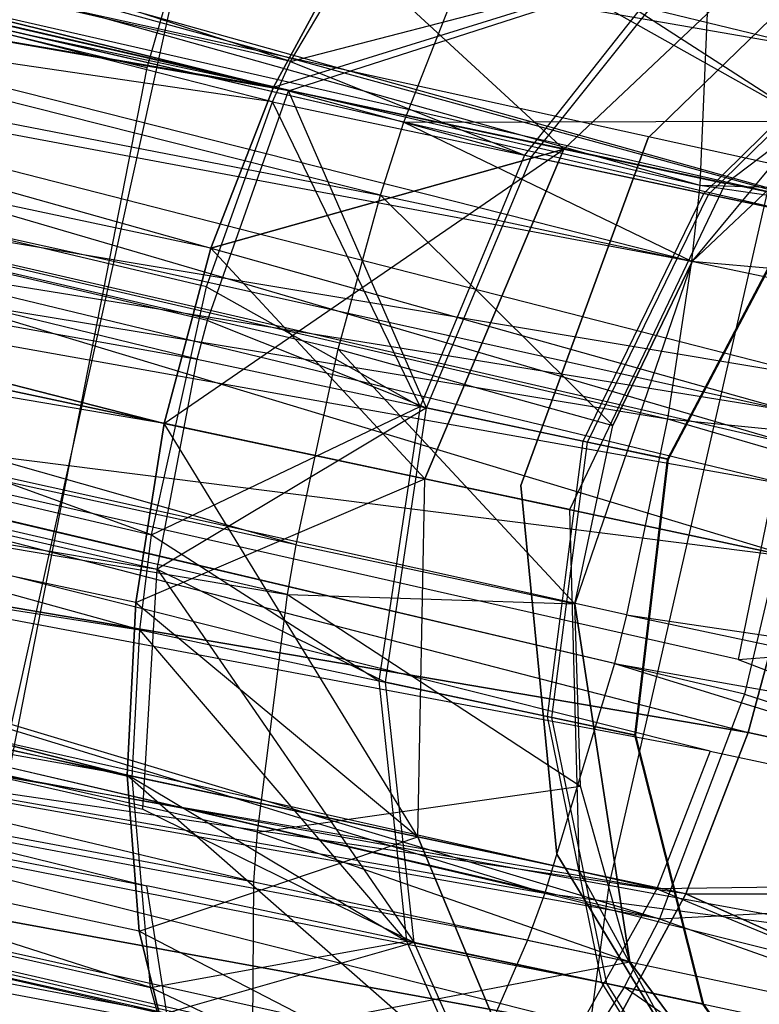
# Model space of a CAD drawing. Extents: x 0.3 to 7.1, y -3.38 to 3.38.
# Tile 194 of 256: x 2.06 to 2.15, y 0.27 to 0.4. Entities that reach past the tile are written whole.
import ezdxf

# ---------------------------------------------------------------- set-up
doc = ezdxf.new("R2010")
doc.units = 0
doc.header["$LTSCALE"] = 2.54
doc.layers.get('0').update_dxf_attribs({"linetype": 'CONTINUOUS'})

# ---------------------------------------------------------------- blocks, each defined once
blk = doc.blocks.new('SINGLES_AVVSTL_STL')
at = {"color": 0}
for p, q in [((2.11253, 0.52971, 61.96777), (2.07286, 0.3916, 61.96777)), ((2.11253, 0.52971, 61.96777), (2.07286, 0.3916, 61.96777)), ((2.08959, 0.38903, 20.24362), (1.53391, 0.52742, 19.87401)), ((2.08959, 0.38903, 20.24362), (1.53391, 0.52742, 19.87401)), ((1.53391, 0.52742, 20.81486), (2.08959, 0.38903, 20.44525)), ((1.53391, 0.52742, 20.81486), (2.08959, 0.38903, 20.44525)), ((2.16185, 0.39395, 20.09581), (1.61685, 0.52614, 19.77053)), ((2.16185, 0.39395, 20.09581), (1.61685, 0.52614, 19.77053)), ((2.16343, 0.37333, 20.60545), (1.61685, 0.52614, 20.91834)), ((2.16343, 0.37333, 20.60545), (1.61685, 0.52614, 20.91834)), ((2.16185, 0.39395, 20.59306), (1.61685, 0.52614, 20.91834)), ((2.16185, 0.39395, 20.59306), (1.61685, 0.52614, 20.91834)), ((2.16166, 0.37368, 54.45911), (1.64127, 0.51663, 54.16001)), ((2.16166, 0.37368, 54.45911), (1.64127, 0.51663, 54.16001)), ((2.0916, 0.38857, 54.62116), (1.54985, 0.51342, 54.27516)), ((2.0916, 0.38857, 54.62116), (1.54985, 0.51342, 54.27516)), ((1.65815, 0.51304, 61.05786), (2.14596, 0.3761, 61.3357)), ((1.65815, 0.51304, 61.05786), (2.14596, 0.3761, 61.3357)), ((2.10375, 0.37478, 61.51822), (1.56758, 0.50965, 61.17368)), ((2.10375, 0.37478, 61.51822), (1.56758, 0.50965, 61.17368)), ((2.10682, 0.38441, 61.51375), (1.56758, 0.50965, 61.17368)), ((2.10682, 0.38441, 61.51375), (1.56758, 0.50965, 61.17368)), ((2.15965, 0.37219, 54.99293), (1.62722, 0.49537, 55.32462)), ((1.62722, 0.49537, 55.32462), (2.15774, 0.34627, 55.00088)), ((1.62722, 0.49537, 55.32462), (2.15774, 0.34627, 55.00088)), ((1.62722, 0.49537, 55.32462), (2.15962, 0.37801, 54.99012)), ((1.62722, 0.49537, 55.32462), (2.15962, 0.37801, 54.99012)), ((2.15965, 0.37219, 54.99293), (1.62722, 0.49537, 55.32462)), ((2.16166, 0.37368, 54.45911), (1.64914, 0.49071, 54.14302)), ((2.16166, 0.37368, 54.45911), (1.64914, 0.49071, 54.14302)), ((2.15917, 0.34156, 54.44963), (1.64914, 0.49071, 54.14302)), ((2.15917, 0.34156, 54.44963), (1.64914, 0.49071, 54.14302)), ((2.07515, 0.34459, 20.25398), (1.51165, 0.48883, 19.89149)), ((2.08133, 0.36774, 20.25135), (1.51165, 0.48883, 19.89149)), ((2.07515, 0.34459, 20.25398), (1.51165, 0.48883, 19.89149)), ((2.08133, 0.36774, 20.25135), (1.51165, 0.48883, 19.89149)), ((2.08959, 0.38903, 20.24362), (1.51165, 0.48883, 19.89149)), ((2.08959, 0.38903, 20.24362), (1.51165, 0.48883, 19.89149)), ((1.51165, 0.48883, 20.79738), (2.07515, 0.34459, 20.43489)), ((2.08959, 0.38903, 20.44525), (1.51165, 0.48883, 20.79738)), ((2.08959, 0.38903, 20.44525), (1.51165, 0.48883, 20.79738)), ((2.08133, 0.36774, 20.43752), (1.51165, 0.48883, 20.79738)), ((2.08133, 0.36774, 20.43752), (1.51165, 0.48883, 20.79738)), ((1.51165, 0.48883, 20.79738), (2.07515, 0.34459, 20.43489)), ((2.16185, 0.39395, 20.09581), (1.6286, 0.48701, 19.74558)), ((2.16185, 0.39395, 20.09581), (1.6286, 0.48701, 19.74558)), ((2.16343, 0.37333, 20.08342), (1.6286, 0.48701, 19.74558)), ((2.16343, 0.37333, 20.08342), (1.6286, 0.48701, 19.74558)), ((2.16231, 0.35053, 20.07569), (1.6286, 0.48701, 19.74558)), ((2.16231, 0.35053, 20.07569), (1.6286, 0.48701, 19.74558)), ((2.16231, 0.35053, 20.61318), (1.6286, 0.48701, 20.94329)), ((1.6286, 0.48701, 20.94329), (2.15855, 0.32686, 20.61581)), ((2.16231, 0.35053, 20.61318), (1.6286, 0.48701, 20.94329)), ((2.16343, 0.37333, 20.60545), (1.6286, 0.48701, 20.94329)), ((2.16343, 0.37333, 20.60545), (1.6286, 0.48701, 20.94329)), ((1.6286, 0.48701, 20.94329), (2.15855, 0.32686, 20.61581)), ((1.6659, 0.48715, 61.04077), (2.14487, 0.36604, 61.33123)), ((1.6659, 0.48715, 61.04077), (2.14487, 0.36604, 61.33123)), ((1.6659, 0.48715, 61.04077), (2.14596, 0.3761, 61.3357)), ((1.6659, 0.48715, 61.04077), (2.14596, 0.3761, 61.3357)), ((2.07952, 0.35309, 54.63124), (1.53528, 0.48539, 54.2861)), ((2.08087, 0.3582, 54.63066), (1.53528, 0.48539, 54.2861)), ((2.07952, 0.35309, 54.63124), (1.53528, 0.48539, 54.2861)), ((2.08087, 0.3582, 54.63066), (1.53528, 0.48539, 54.2861)), ((2.0916, 0.38857, 54.62116), (1.53528, 0.48539, 54.2861)), ((2.0916, 0.38857, 54.62116), (1.53528, 0.48539, 54.2861)), ((1.55309, 0.4816, 61.18467), (2.10375, 0.37478, 61.51822)), ((2.09261, 0.32855, 61.52399), (1.55309, 0.4816, 61.18467)), ((2.09261, 0.32855, 61.52399), (1.55309, 0.4816, 61.18467)), ((2.09817, 0.35439, 61.52368), (1.55309, 0.4816, 61.18467)), ((2.09817, 0.35439, 61.52368), (1.55309, 0.4816, 61.18467)), ((1.55309, 0.4816, 61.18467), (2.10375, 0.37478, 61.51822)), ((2.09186, 0.39241, 54.83162), (1.82477, 0.47959, 55.01257)), ((2.09186, 0.39241, 54.83162), (1.82477, 0.47959, 55.01257)), ((1.62882, 0.46333, 55.33508), (2.15774, 0.34627, 55.00088)), ((1.62882, 0.46333, 55.33508), (2.15774, 0.34627, 55.00088)), ((2.15917, 0.34156, 54.44963), (1.65064, 0.45869, 54.13249)), ((2.15917, 0.34156, 54.44963), (1.65064, 0.45869, 54.13249)), ((2.15832, 0.33634, 54.44905), (1.65064, 0.45869, 54.13249)), ((2.15832, 0.33634, 54.44905), (1.65064, 0.45869, 54.13249)), ((2.09186, 0.39241, 54.83162), (1.80805, 0.45854, 54.99305)), ((2.09186, 0.39241, 54.83162), (1.80805, 0.45854, 54.99305)), ((2.08948, 0.38711, 54.82881), (1.80805, 0.45854, 54.99305)), ((2.08948, 0.38711, 54.82881), (1.80805, 0.45854, 54.99305)), ((1.66732, 0.45515, 61.03018), (2.1417, 0.34518, 61.32577)), ((1.66732, 0.45515, 61.03018), (2.1417, 0.34518, 61.32577)), ((1.66732, 0.45515, 61.03018), (2.14487, 0.36604, 61.33123)), ((1.66732, 0.45515, 61.03018), (2.14487, 0.36604, 61.33123)), ((1.52632, 0.45166, 54.28836), (2.07952, 0.35309, 54.63124)), ((1.52632, 0.45166, 54.28836), (2.07952, 0.35309, 54.63124)), ((1.52632, 0.45166, 54.28836), (2.0742, 0.32531, 54.62996)), ((1.52632, 0.45166, 54.28836), (2.0742, 0.32531, 54.62996)), ((2.09145, 0.32199, 61.52296), (1.54416, 0.44786, 61.18695)), ((2.09145, 0.32199, 61.52296), (1.54416, 0.44786, 61.18695)), ((2.09261, 0.32855, 61.52399), (1.54416, 0.44786, 61.18695)), ((2.09261, 0.32855, 61.52399), (1.54416, 0.44786, 61.18695)), ((2.07026, 0.29811, 20.24362), (1.5017, 0.44201, 19.89149)), ((2.07138, 0.32092, 20.25135), (1.5017, 0.44201, 19.89149)), ((2.07026, 0.29811, 20.24362), (1.5017, 0.44201, 19.89149)), ((2.07138, 0.32092, 20.25135), (1.5017, 0.44201, 19.89149)), ((2.07515, 0.34459, 20.25398), (1.5017, 0.44201, 19.89149)), ((2.07515, 0.34459, 20.25398), (1.5017, 0.44201, 19.89149)), ((1.5017, 0.44201, 20.79738), (2.07026, 0.29811, 20.44525)), ((2.07515, 0.34459, 20.43489), (1.5017, 0.44201, 20.79738)), ((2.07515, 0.34459, 20.43489), (1.5017, 0.44201, 20.79738)), ((2.07138, 0.32092, 20.43752), (1.5017, 0.44201, 20.79738)), ((2.07138, 0.32092, 20.43752), (1.5017, 0.44201, 20.79738)), ((1.5017, 0.44201, 20.79738), (2.07026, 0.29811, 20.44525)), ((1.62586, 0.44008, 19.73658), (2.15855, 0.32686, 20.07306)), ((2.16231, 0.35053, 20.07569), (1.62586, 0.44008, 19.73658)), ((2.16231, 0.35053, 20.07569), (1.62586, 0.44008, 19.73658)), ((1.62586, 0.44008, 19.73658), (2.15855, 0.32686, 20.07306)), ((2.15855, 0.32686, 20.61581), (1.62586, 0.44008, 20.95229)), ((1.62586, 0.44008, 20.95229), (2.15236, 0.30371, 20.61318)), ((1.62586, 0.44008, 20.95229), (2.15236, 0.30371, 20.61318)), ((2.15855, 0.32686, 20.61581), (1.62586, 0.44008, 20.95229)), ((2.15104, 0.31338, 55.00151), (1.62381, 0.43246, 55.337)), ((2.14733, 0.30126, 54.99902), (1.62381, 0.43246, 55.337)), ((1.62381, 0.43246, 55.337), (2.15774, 0.34627, 55.00088)), ((2.14733, 0.30126, 54.99902), (1.62381, 0.43246, 55.337)), ((2.15104, 0.31338, 55.00151), (1.62381, 0.43246, 55.337)), ((1.62381, 0.43246, 55.337), (2.15774, 0.34627, 55.00088)), ((2.05167, 0.29, 61.88777), (2.0832, 0.43223, 61.88777)), ((2.05167, 0.29, 61.88777), (2.0832, 0.43223, 61.88777)), ((2.08948, 0.38711, 54.82881), (1.79466, 0.43025, 54.98129)), ((2.08948, 0.38711, 54.82881), (1.79466, 0.43025, 54.98129)), ((2.08073, 0.36264, 54.82083), (1.79466, 0.43025, 54.98129)), ((2.08073, 0.36264, 54.82083), (1.79466, 0.43025, 54.98129)), ((2.07349, 0.32988, 54.8202), (1.79466, 0.43025, 54.98129)), ((2.07349, 0.32988, 54.8202), (1.79466, 0.43025, 54.98129)), ((1.64561, 0.42783, 54.13054), (2.14062, 0.27908, 54.46114)), ((2.15832, 0.33634, 54.44905), (1.64561, 0.42783, 54.13054)), ((2.15832, 0.33634, 54.44905), (1.64561, 0.42783, 54.13054)), ((2.15188, 0.3088, 54.45034), (1.64561, 0.42783, 54.13054)), ((2.15188, 0.3088, 54.45034), (1.64561, 0.42783, 54.13054)), ((1.64561, 0.42783, 54.13054), (2.14062, 0.27908, 54.46114)), ((2.13627, 0.31927, 61.32545), (1.66227, 0.42429, 61.02822)), ((1.66227, 0.42429, 61.02822), (2.1417, 0.34518, 61.32577)), ((1.66227, 0.42429, 61.02822), (2.1417, 0.34518, 61.32577)), ((2.13467, 0.31286, 61.32648), (1.66227, 0.42429, 61.02822)), ((2.13627, 0.31927, 61.32545), (1.66227, 0.42429, 61.02822)), ((2.13467, 0.31286, 61.32648), (1.66227, 0.42429, 61.02822)), ((2.12547, 0.28251, 61.33827), (1.66227, 0.42429, 61.02822)), ((2.12547, 0.28251, 61.33827), (1.66227, 0.42429, 61.02822)), ((2.16564, 0.42244, 5.1494), (2.13393, 0.28353, 5.1494)), ((2.16564, 0.42244, 5.1494), (2.13393, 0.28353, 5.1494)), ((1.52486, 0.41777, 54.28108), (2.0742, 0.32531, 54.62996)), ((1.52486, 0.41777, 54.28108), (2.0742, 0.32531, 54.62996)), ((1.52486, 0.41777, 54.28108), (2.07233, 0.29359, 54.61912)), ((1.52486, 0.41777, 54.28108), (2.07287, 0.28346, 54.61314)), ((1.52486, 0.41777, 54.28108), (2.07233, 0.29359, 54.61912)), ((1.52486, 0.41777, 54.28108), (2.07287, 0.28346, 54.61314)), ((2.09186, 0.39241, 54.83162), (2.10561, 0.41584, 54.85134)), ((2.09186, 0.39241, 54.83162), (2.10561, 0.41584, 54.85134)), ((2.13914, 0.38234, 61.72336), (2.17426, 0.41644, 61.72336)), ((2.17426, 0.41644, 61.52336), (2.13914, 0.38234, 61.52336)), ((2.17426, 0.41644, 61.52336), (2.13914, 0.38234, 61.52336)), ((2.13914, 0.38234, 61.72336), (2.17426, 0.41644, 61.72336)), ((1.54264, 0.41399, 61.17963), (2.09145, 0.32199, 61.52296)), ((2.08702, 0.28397, 61.50701), (1.54264, 0.41399, 61.17963)), ((2.08702, 0.28397, 61.50701), (1.54264, 0.41399, 61.17963)), ((2.08747, 0.29055, 61.51116), (1.54264, 0.41399, 61.17963)), ((2.08747, 0.29055, 61.51116), (1.54264, 0.41399, 61.17963)), ((1.54264, 0.41399, 61.17963), (2.09145, 0.32199, 61.52296)), ((2.1179, 0.41203, 61.49102), (2.16034, 0.38455, 61.50702)), ((2.1179, 0.41203, 61.49102), (2.16034, 0.38455, 61.50702)), ((2.08959, 0.38903, 20.44525), (2.15962, 0.41077, 20.43428)), ((2.08959, 0.38903, 20.44525), (2.15962, 0.41077, 20.43428)), ((2.128, 0.38086, 20.27451), (2.15962, 0.41077, 20.25459)), ((2.15962, 0.41077, 20.43428), (2.128, 0.38086, 20.41436)), ((2.128, 0.38086, 20.27451), (2.15962, 0.41077, 20.25459)), ((2.15962, 0.41077, 20.43428), (2.128, 0.38086, 20.41436)), ((2.10682, 0.38441, 61.51375), (2.11655, 0.40922, 61.49429)), ((2.10682, 0.38441, 61.51375), (2.11655, 0.40922, 61.49429)), ((2.11655, 0.40922, 61.49429), (2.16034, 0.38455, 61.50702)), ((2.11655, 0.40922, 61.49429), (2.16034, 0.38455, 61.50702)), ((2.09942, 0.40722, 20.23123), (2.08959, 0.38903, 20.24362)), ((2.08959, 0.38903, 20.44525), (2.09942, 0.40722, 20.45764)), ((2.09942, 0.40722, 20.23123), (2.08959, 0.38903, 20.24362)), ((2.08959, 0.38903, 20.44525), (2.09942, 0.40722, 20.45764)), ((2.128, 0.38086, 20.27451), (2.09942, 0.40722, 20.23123)), ((2.128, 0.38086, 20.27451), (2.09942, 0.40722, 20.23123)), ((2.0916, 0.38857, 54.62116), (2.14416, 0.40547, 54.62593)), ((2.0916, 0.38857, 54.62116), (2.14416, 0.40547, 54.62593)), ((2.09186, 0.39241, 54.83162), (2.14305, 0.4057, 54.82537)), ((2.09186, 0.39241, 54.83162), (2.14305, 0.4057, 54.82537)), ((2.14305, 0.4057, 54.82537), (2.12277, 0.38003, 54.80864)), ((2.14305, 0.4057, 54.82537), (2.12277, 0.38003, 54.80864)), ((2.12369, 0.37984, 54.6425), (2.14416, 0.40547, 54.62593)), ((2.12369, 0.37984, 54.6425), (2.14416, 0.40547, 54.62593)), ((2.14935, 0.37632, 20.31945), (2.18706, 0.40494, 20.31234)), ((2.14935, 0.37632, 20.36942), (2.18706, 0.40494, 20.37653)), ((2.14935, 0.37632, 20.31945), (2.18706, 0.40494, 20.31234)), ((2.14935, 0.37632, 20.36942), (2.18706, 0.40494, 20.37653)), ((2.14711, 0.40272, 61.35514), (2.14596, 0.3761, 61.3357)), ((2.14711, 0.40272, 61.35514), (2.14596, 0.3761, 61.3357)), ((2.14026, 0.28305, 54.99196), (1.61211, 0.40176, 55.33057)), ((2.14026, 0.28305, 54.99196), (1.61211, 0.40176, 55.33057)), ((2.14733, 0.30126, 54.99902), (1.61211, 0.40176, 55.33057)), ((2.14733, 0.30126, 54.99902), (1.61211, 0.40176, 55.33057)), ((2.07286, 0.3916, 61.96777), (2.0326, 0.40131, 61.96232)), ((2.07286, 0.3916, 61.96777), (2.0326, 0.40131, 61.96232)), ((2.14648, 0.37499, 54.77874), (2.17152, 0.39965, 54.78948)), ((2.14648, 0.37499, 54.77874), (2.17152, 0.39965, 54.78948)), ((2.17973, 0.39888, 61.75081), (2.14495, 0.366, 61.75081)), ((2.17973, 0.39888, 61.75081), (2.14495, 0.366, 61.75081)), ((2.14711, 0.37486, 54.67275), (2.17228, 0.39949, 54.66225)), ((2.14711, 0.37486, 54.67275), (2.17228, 0.39949, 54.66225)), ((2.07185, 0.27749, 20.23123), (1.50634, 0.3977, 19.87401)), ((2.07185, 0.27749, 20.23123), (1.50634, 0.3977, 19.87401)), ((2.07026, 0.29811, 20.24362), (1.50634, 0.3977, 19.87401)), ((2.07026, 0.29811, 20.24362), (1.50634, 0.3977, 19.87401)), ((2.07026, 0.29811, 20.44525), (1.50634, 0.3977, 20.81486)), ((2.07026, 0.29811, 20.44525), (1.50634, 0.3977, 20.81486)), ((2.07185, 0.27749, 20.45764), (1.50634, 0.3977, 20.81486)), ((2.07185, 0.27749, 20.45764), (1.50634, 0.3977, 20.81486)), ((2.14062, 0.27908, 54.46114), (1.63397, 0.39712, 54.13703)), ((2.14062, 0.27908, 54.46114), (1.63397, 0.39712, 54.13703)), ((2.15855, 0.32686, 20.07306), (1.60927, 0.3961, 19.74558)), ((2.15236, 0.30371, 20.07569), (1.60927, 0.3961, 19.74558)), ((2.15855, 0.32686, 20.07306), (1.60927, 0.3961, 19.74558)), ((2.15236, 0.30371, 20.07569), (1.60927, 0.3961, 19.74558)), ((2.14411, 0.28242, 20.08342), (1.60927, 0.3961, 19.74558)), ((2.14411, 0.28242, 20.08342), (1.60927, 0.3961, 19.74558)), ((1.60927, 0.3961, 20.94329), (2.15236, 0.30371, 20.61318)), ((2.13427, 0.26422, 20.59306), (1.60927, 0.3961, 20.94329)), ((2.13427, 0.26422, 20.59306), (1.60927, 0.3961, 20.94329)), ((2.14411, 0.28242, 20.60545), (1.60927, 0.3961, 20.94329)), ((2.14411, 0.28242, 20.60545), (1.60927, 0.3961, 20.94329)), ((1.60927, 0.3961, 20.94329), (2.15236, 0.30371, 20.61318)), ((1.78595, 0.39647, 54.97886), (2.07349, 0.32988, 54.8202)), ((2.07192, 0.31729, 54.82269), (1.78595, 0.39647, 54.97886)), ((1.78595, 0.39647, 54.97886), (2.07349, 0.32988, 54.8202)), ((2.07192, 0.31729, 54.82269), (1.78595, 0.39647, 54.97886)), ((2.12547, 0.28251, 61.33827), (1.65068, 0.39357, 61.03475)), ((2.12547, 0.28251, 61.33827), (1.65068, 0.39357, 61.03475)), ((2.08948, 0.38711, 54.82881), (2.09186, 0.39241, 54.83162)), ((2.08948, 0.38711, 54.82881), (2.09186, 0.39241, 54.83162)), ((2.09186, 0.39241, 54.83162), (2.12277, 0.38003, 54.80864)), ((2.09186, 0.39241, 54.83162), (2.12277, 0.38003, 54.80864)), ((2.07286, 0.3916, 61.96777), (2.04521, 0.2506, 61.96777)), ((2.07286, 0.3916, 61.96777), (2.04521, 0.2506, 61.96777)), ((1.53041, 0.38912, 54.2663), (2.07287, 0.28346, 54.61314)), ((1.53041, 0.38912, 54.2663), (2.07287, 0.28346, 54.61314)), ((1.53041, 0.38912, 54.2663), (2.07548, 0.26662, 54.59938)), ((1.53041, 0.38912, 54.2663), (2.07548, 0.26662, 54.59938)), ((2.08087, 0.3582, 54.63066), (2.0916, 0.38857, 54.62116)), ((2.08087, 0.3582, 54.63066), (2.0916, 0.38857, 54.62116)), ((2.08959, 0.38903, 20.24362), (2.08133, 0.36774, 20.25135)), ((2.08133, 0.36774, 20.43752), (2.08959, 0.38903, 20.44525)), ((2.08959, 0.38903, 20.24362), (2.08133, 0.36774, 20.25135)), ((2.08133, 0.36774, 20.43752), (2.08959, 0.38903, 20.44525)), ((2.128, 0.38086, 20.27451), (2.08959, 0.38903, 20.24362)), ((2.128, 0.38086, 20.27451), (2.08959, 0.38903, 20.24362)), ((2.08959, 0.38903, 20.44525), (2.128, 0.38086, 20.41436)), ((2.08959, 0.38903, 20.44525), (2.128, 0.38086, 20.41436)), ((2.10981, 0.34665, 54.65002), (2.0916, 0.38857, 54.62116)), ((2.0916, 0.38857, 54.62116), (2.12369, 0.37984, 54.6425)), ((2.0916, 0.38857, 54.62116), (2.12369, 0.37984, 54.6425)), ((2.10981, 0.34665, 54.65002), (2.0916, 0.38857, 54.62116)), ((2.08073, 0.36264, 54.82083), (2.08948, 0.38711, 54.82881)), ((2.08073, 0.36264, 54.82083), (2.08948, 0.38711, 54.82881)), ((2.10897, 0.34683, 54.80104), (2.08948, 0.38711, 54.82881)), ((2.08948, 0.38711, 54.82881), (2.12277, 0.38003, 54.80864)), ((2.08948, 0.38711, 54.82881), (2.12277, 0.38003, 54.80864)), ((2.10897, 0.34683, 54.80104), (2.08948, 0.38711, 54.82881)), ((1.54808, 0.38537, 61.16476), (2.08702, 0.28397, 61.50701)), ((2.08684, 0.26386, 61.48909), (1.54808, 0.38537, 61.16476)), ((2.08684, 0.26386, 61.48909), (1.54808, 0.38537, 61.16476)), ((1.54808, 0.38537, 61.16476), (2.08702, 0.28397, 61.50701)), ((2.10375, 0.37478, 61.51822), (2.10682, 0.38441, 61.51375)), ((2.10375, 0.37478, 61.51822), (2.10682, 0.38441, 61.51375)), ((2.10682, 0.38441, 61.51375), (2.16034, 0.38455, 61.50702)), ((2.10682, 0.38441, 61.51375), (2.16034, 0.38455, 61.50702)), ((2.10682, 0.38441, 61.51375), (2.14495, 0.366, 61.51823)), ((2.10682, 0.38441, 61.51375), (2.14495, 0.366, 61.51823)), ((2.14495, 0.366, 61.51823), (2.16034, 0.38455, 61.50702)), ((2.14495, 0.366, 61.75081), (2.16034, 0.38455, 61.50702)), ((2.14495, 0.366, 61.51823), (2.16034, 0.38455, 61.50702)), ((2.14495, 0.366, 61.75081), (2.16034, 0.38455, 61.50702)), ((2.12229, 0.33637, 61.72336), (2.13914, 0.38234, 61.72336)), ((2.13914, 0.38234, 61.52336), (2.12229, 0.33637, 61.52336)), ((2.13914, 0.38234, 61.52336), (2.12229, 0.33637, 61.52336)), ((2.12229, 0.33637, 61.72336), (2.13914, 0.38234, 61.72336)), ((2.13914, 0.38234, 61.52336), (2.13914, 0.38234, 61.72336)), ((2.13914, 0.38234, 61.52336), (2.13914, 0.38234, 61.72336)), ((2.07515, 0.34459, 20.43489), (2.128, 0.38086, 20.41436)), ((2.07515, 0.34459, 20.43489), (2.128, 0.38086, 20.41436)), ((2.128, 0.38086, 20.27451), (2.08133, 0.36774, 20.25135)), ((2.128, 0.38086, 20.27451), (2.08133, 0.36774, 20.25135)), ((2.08133, 0.36774, 20.43752), (2.128, 0.38086, 20.41436)), ((2.08133, 0.36774, 20.43752), (2.128, 0.38086, 20.41436)), ((2.10961, 0.33726, 20.28169), (2.128, 0.38086, 20.27451)), ((2.128, 0.38086, 20.41436), (2.10961, 0.33726, 20.40718)), ((2.10961, 0.33726, 20.28169), (2.128, 0.38086, 20.27451)), ((2.128, 0.38086, 20.41436), (2.10961, 0.33726, 20.40718)), ((2.14935, 0.37632, 20.31945), (2.128, 0.38086, 20.27451)), ((2.14935, 0.37632, 20.31945), (2.128, 0.38086, 20.27451)), ((2.128, 0.38086, 20.41436), (2.14935, 0.37632, 20.36942)), ((2.128, 0.38086, 20.41436), (2.14935, 0.37632, 20.36942)), ((2.12277, 0.38003, 54.80864), (2.10897, 0.34683, 54.80104)), ((2.12277, 0.38003, 54.80864), (2.10897, 0.34683, 54.80104)), ((2.10981, 0.34665, 54.65002), (2.12369, 0.37984, 54.6425)), ((2.10981, 0.34665, 54.65002), (2.12369, 0.37984, 54.6425)), ((2.12277, 0.38003, 54.80864), (2.14648, 0.37499, 54.77874)), ((2.12277, 0.38003, 54.80864), (2.14648, 0.37499, 54.77874)), ((2.14711, 0.37486, 54.67275), (2.12369, 0.37984, 54.6425)), ((2.14711, 0.37486, 54.67275), (2.12369, 0.37984, 54.6425)), ((2.12663, 0.2587, 54.97326), (1.59522, 0.37688, 55.31614)), ((1.59522, 0.37688, 55.31614), (2.14026, 0.28305, 54.99196)), ((2.12663, 0.2587, 54.97326), (1.59522, 0.37688, 55.31614)), ((1.59522, 0.37688, 55.31614), (2.14026, 0.28305, 54.99196)), ((2.12877, 0.33319, 20.32202), (2.14935, 0.37632, 20.31945)), ((2.12877, 0.33319, 20.36685), (2.14935, 0.37632, 20.36942)), ((2.12877, 0.33319, 20.32202), (2.14935, 0.37632, 20.31945)), ((2.12877, 0.33319, 20.36685), (2.14935, 0.37632, 20.36942)), ((2.14935, 0.37632, 20.36942), (2.14935, 0.37632, 20.31945)), ((2.14935, 0.37632, 20.36942), (2.14935, 0.37632, 20.31945)), ((2.13053, 0.34225, 54.77386), (2.14648, 0.37499, 54.77874)), ((2.13053, 0.34225, 54.77386), (2.14648, 0.37499, 54.77874)), ((2.1311, 0.34213, 54.67753), (2.14711, 0.37486, 54.67275)), ((2.1311, 0.34213, 54.67753), (2.14711, 0.37486, 54.67275)), ((2.14596, 0.3761, 61.3357), (2.14487, 0.36604, 61.33123)), ((2.14596, 0.3761, 61.3357), (2.14487, 0.36604, 61.33123)), ((2.14596, 0.3761, 61.3357), (2.32134, 0.35033, 61.34243)), ((2.14596, 0.3761, 61.3357), (2.32134, 0.35033, 61.34243)), ((2.14596, 0.3761, 61.3357), (2.30946, 0.3713, 61.35841)), ((2.14596, 0.3761, 61.3357), (2.30946, 0.3713, 61.35841)), ((2.14648, 0.37499, 54.77874), (2.15876, 0.37238, 54.7421)), ((2.14648, 0.37499, 54.77874), (2.15876, 0.37238, 54.7421)), ((2.15891, 0.37235, 54.70923), (2.14711, 0.37486, 54.67275)), ((2.15891, 0.37235, 54.70923), (2.14711, 0.37486, 54.67275)), ((2.09817, 0.35439, 61.52368), (2.10375, 0.37478, 61.51822)), ((2.09817, 0.35439, 61.52368), (2.10375, 0.37478, 61.51822)), ((2.10375, 0.37478, 61.51822), (2.14495, 0.366, 61.51823)), ((2.10375, 0.37478, 61.51822), (2.14495, 0.366, 61.51823)), ((2.10375, 0.37478, 61.51822), (2.13444, 0.34431, 61.52399)), ((2.10375, 0.37478, 61.51822), (2.13444, 0.34431, 61.52399)), ((2.14169, 0.33988, 54.74056), (2.15876, 0.37238, 54.7421)), ((2.14169, 0.33988, 54.74056), (2.15876, 0.37238, 54.7421)), ((2.14182, 0.33985, 54.71069), (2.15891, 0.37235, 54.70923)), ((2.14182, 0.33985, 54.71069), (2.15891, 0.37235, 54.70923)), ((2.14062, 0.27908, 54.46114), (1.61722, 0.37221, 54.15157)), ((2.14062, 0.27908, 54.46114), (1.61722, 0.37221, 54.15157)), ((2.13597, 0.27005, 54.46711), (1.61722, 0.37221, 54.15157)), ((2.13597, 0.27005, 54.46711), (1.61722, 0.37221, 54.15157)), ((2.12667, 0.25574, 54.48084), (1.61722, 0.37221, 54.15157)), ((2.12667, 0.25574, 54.48084), (1.61722, 0.37221, 54.15157)), ((1.54091, 0.36836, 54.24738), (2.07548, 0.26662, 54.59938)), ((1.54091, 0.36836, 54.24738), (2.07548, 0.26662, 54.59938)), ((2.12318, 0.27628, 61.34244), (1.63404, 0.36863, 61.04937)), ((1.63404, 0.36863, 61.04937), (2.12547, 0.28251, 61.33827)), ((2.12318, 0.27628, 61.34244), (1.63404, 0.36863, 61.04937)), ((2.11512, 0.25786, 61.36034), (1.63404, 0.36863, 61.04937)), ((2.11512, 0.25786, 61.36034), (1.63404, 0.36863, 61.04937)), ((1.63404, 0.36863, 61.04937), (2.12547, 0.28251, 61.33827)), ((2.08133, 0.36774, 20.25135), (2.07515, 0.34459, 20.25398)), ((2.07515, 0.34459, 20.43489), (2.08133, 0.36774, 20.43752)), ((2.08133, 0.36774, 20.25135), (2.07515, 0.34459, 20.25398)), ((2.07515, 0.34459, 20.43489), (2.08133, 0.36774, 20.43752)), ((2.10961, 0.33726, 20.28169), (2.08133, 0.36774, 20.25135)), ((2.10961, 0.33726, 20.28169), (2.08133, 0.36774, 20.25135)), ((2.14495, 0.366, 61.75081), (2.12943, 0.32073, 61.75081)), ((2.14495, 0.366, 61.75081), (2.12943, 0.32073, 61.75081)), ((2.13444, 0.34431, 61.52399), (2.14495, 0.366, 61.51823)), ((2.14495, 0.366, 61.75081), (2.13444, 0.34431, 61.52399)), ((2.14495, 0.366, 61.75081), (2.13444, 0.34431, 61.52399)), ((2.13444, 0.34431, 61.52399), (2.14495, 0.366, 61.51823)), ((2.14487, 0.36604, 61.33123), (2.1417, 0.34518, 61.32577)), ((2.14487, 0.36604, 61.33123), (2.1417, 0.34518, 61.32577)), ((2.14487, 0.36604, 61.33123), (2.32787, 0.32712, 61.33122)), ((2.14487, 0.36604, 61.33123), (2.32787, 0.32712, 61.33122)), ((2.14487, 0.36604, 61.33123), (2.32134, 0.35033, 61.34243)), ((2.14487, 0.36604, 61.33123), (2.32134, 0.35033, 61.34243)), ((2.14495, 0.366, 61.75081), (2.14495, 0.366, 61.51823)), ((2.14495, 0.366, 61.75081), (2.14495, 0.366, 61.51823)), ((2.14411, 0.28242, 20.08342), (1.58263, 0.36514, 19.77053)), ((2.13427, 0.26422, 20.09581), (1.58263, 0.36514, 19.77053)), ((2.14411, 0.28242, 20.08342), (1.58263, 0.36514, 19.77053)), ((2.13427, 0.26422, 20.09581), (1.58263, 0.36514, 19.77053)), ((1.58263, 0.36514, 20.91834), (2.13427, 0.26422, 20.59306)), ((1.58263, 0.36514, 20.91834), (2.13427, 0.26422, 20.59306)), ((2.07093, 0.2978, 54.82979), (1.7837, 0.36275, 54.98669)), ((1.7837, 0.36275, 54.98669), (2.07192, 0.31729, 54.82269)), ((2.07093, 0.2978, 54.82979), (1.7837, 0.36275, 54.98669)), ((2.07336, 0.27003, 54.84854), (1.7837, 0.36275, 54.98669)), ((1.7837, 0.36275, 54.98669), (2.07192, 0.31729, 54.82269)), ((2.07336, 0.27003, 54.84854), (1.7837, 0.36275, 54.98669)), ((2.07349, 0.32988, 54.8202), (2.08073, 0.36264, 54.82083)), ((2.07349, 0.32988, 54.8202), (2.08073, 0.36264, 54.82083)), ((2.08073, 0.36264, 54.82083), (2.10897, 0.34683, 54.80104)), ((2.08073, 0.36264, 54.82083), (2.10897, 0.34683, 54.80104)), ((2.07952, 0.35309, 54.63124), (2.08087, 0.3582, 54.63066)), ((2.07952, 0.35309, 54.63124), (2.08087, 0.3582, 54.63066)), ((2.08087, 0.3582, 54.63066), (2.10981, 0.34665, 54.65002)), ((2.08087, 0.3582, 54.63066), (2.10981, 0.34665, 54.65002)), ((2.09261, 0.32855, 61.52399), (2.09817, 0.35439, 61.52368)), ((2.09261, 0.32855, 61.52399), (2.09817, 0.35439, 61.52368)), ((2.09817, 0.35439, 61.52368), (2.13444, 0.34431, 61.52399)), ((2.09817, 0.35439, 61.52368), (2.13444, 0.34431, 61.52399)), ((2.09817, 0.35439, 61.52368), (2.12943, 0.32073, 61.52399)), ((2.09817, 0.35439, 61.52368), (2.12943, 0.32073, 61.52399)), ((2.0742, 0.32531, 54.62996), (2.07952, 0.35309, 54.63124)), ((2.0742, 0.32531, 54.62996), (2.07952, 0.35309, 54.63124)), ((2.07952, 0.35309, 54.63124), (2.10981, 0.34665, 54.65002)), ((2.07952, 0.35309, 54.63124), (2.10981, 0.34665, 54.65002)), ((2.11512, 0.25786, 61.36034), (1.61389, 0.35199, 61.07078)), ((2.11512, 0.25786, 61.36034), (1.61389, 0.35199, 61.07078)), ((2.07349, 0.32988, 54.8202), (2.10897, 0.34683, 54.80104)), ((2.07349, 0.32988, 54.8202), (2.10897, 0.34683, 54.80104)), ((2.10981, 0.34665, 54.65002), (2.0742, 0.32531, 54.62996)), ((2.10981, 0.34665, 54.65002), (2.0742, 0.32531, 54.62996)), ((2.10897, 0.34683, 54.80104), (2.10354, 0.31057, 54.8036)), ((2.10897, 0.34683, 54.80104), (2.10354, 0.31057, 54.8036)), ((2.1044, 0.31039, 54.64749), (2.10981, 0.34665, 54.65002)), ((2.1044, 0.31039, 54.64749), (2.10981, 0.34665, 54.65002)), ((2.10897, 0.34683, 54.80104), (2.13053, 0.34225, 54.77386)), ((2.10897, 0.34683, 54.80104), (2.13053, 0.34225, 54.77386)), ((2.1311, 0.34213, 54.67753), (2.10981, 0.34665, 54.65002)), ((2.1311, 0.34213, 54.67753), (2.10981, 0.34665, 54.65002)), ((2.15774, 0.34627, 55.00088), (2.15104, 0.31338, 55.00151)), ((2.15774, 0.34627, 55.00088), (2.15104, 0.31338, 55.00151)), ((2.1417, 0.34518, 61.32577), (2.13627, 0.31927, 61.32545)), ((2.1417, 0.34518, 61.32577), (2.13627, 0.31927, 61.32545)), ((2.1417, 0.34518, 61.32577), (2.32685, 0.29109, 61.32472)), ((2.1417, 0.34518, 61.32577), (2.32685, 0.29109, 61.32472)), ((2.1417, 0.34518, 61.32577), (2.32787, 0.32712, 61.33122)), ((2.1417, 0.34518, 61.32577), (2.32787, 0.32712, 61.33122)), ((2.07515, 0.34459, 20.25398), (2.07138, 0.32092, 20.25135)), ((2.07138, 0.32092, 20.43752), (2.07515, 0.34459, 20.43489)), ((2.07515, 0.34459, 20.25398), (2.07138, 0.32092, 20.25135)), ((2.07138, 0.32092, 20.43752), (2.07515, 0.34459, 20.43489)), ((2.07515, 0.34459, 20.25398), (2.10961, 0.33726, 20.28169)), ((2.10961, 0.33726, 20.40718), (2.07515, 0.34459, 20.43489)), ((2.10868, 0.28995, 20.27451), (2.07515, 0.34459, 20.25398)), ((2.10868, 0.28995, 20.27451), (2.07515, 0.34459, 20.25398)), ((2.07515, 0.34459, 20.25398), (2.10961, 0.33726, 20.28169)), ((2.10961, 0.33726, 20.40718), (2.07515, 0.34459, 20.43489)), ((2.12943, 0.32073, 61.52399), (2.13444, 0.34431, 61.52399)), ((2.12943, 0.32073, 61.75081), (2.13444, 0.34431, 61.52399)), ((2.12943, 0.32073, 61.52399), (2.13444, 0.34431, 61.52399)), ((2.12943, 0.32073, 61.75081), (2.13444, 0.34431, 61.52399)), ((2.12582, 0.30584, 54.7755), (2.13053, 0.34225, 54.77386)), ((2.12582, 0.30584, 54.7755), (2.13053, 0.34225, 54.77386)), ((2.12641, 0.30571, 54.67592), (2.1311, 0.34213, 54.67753)), ((2.12641, 0.30571, 54.67592), (2.1311, 0.34213, 54.67753)), ((2.13053, 0.34225, 54.77386), (2.14169, 0.33988, 54.74056)), ((2.13053, 0.34225, 54.77386), (2.14169, 0.33988, 54.74056)), ((2.14182, 0.33985, 54.71069), (2.1311, 0.34213, 54.67753)), ((2.14182, 0.33985, 54.71069), (2.1311, 0.34213, 54.67753)), ((2.13736, 0.30339, 54.74108), (2.14169, 0.33988, 54.74056)), ((2.13736, 0.30339, 54.74108), (2.14169, 0.33988, 54.74056)), ((2.1375, 0.30336, 54.7102), (2.14182, 0.33985, 54.71069)), ((2.1375, 0.30336, 54.7102), (2.14182, 0.33985, 54.71069)), ((2.14169, 0.33988, 54.74056), (2.14182, 0.33985, 54.71069)), ((2.14169, 0.33988, 54.74056), (2.14182, 0.33985, 54.71069)), ((2.07138, 0.32092, 20.43752), (2.10961, 0.33726, 20.40718)), ((2.07138, 0.32092, 20.43752), (2.10961, 0.33726, 20.40718)), ((2.10868, 0.28995, 20.27451), (2.10961, 0.33726, 20.28169)), ((2.10868, 0.28995, 20.27451), (2.10961, 0.33726, 20.28169)), ((2.10868, 0.28995, 20.41436), (2.10961, 0.33726, 20.40718)), ((2.10868, 0.28995, 20.41436), (2.10961, 0.33726, 20.40718)), ((2.10961, 0.33726, 20.28169), (2.12877, 0.33319, 20.32202)), ((2.12877, 0.33319, 20.36685), (2.10961, 0.33726, 20.40718)), ((2.10961, 0.33726, 20.28169), (2.12877, 0.33319, 20.32202)), ((2.12877, 0.33319, 20.36685), (2.10961, 0.33726, 20.40718)), ((2.12706, 0.28765, 61.72336), (2.12229, 0.33637, 61.72336)), ((2.12229, 0.33637, 61.52336), (2.12706, 0.28765, 61.52336)), ((2.12229, 0.33637, 61.52336), (2.12706, 0.28765, 61.52336)), ((2.12229, 0.33637, 61.52336), (2.12229, 0.33637, 61.72336)), ((2.12706, 0.28765, 61.72336), (2.12229, 0.33637, 61.72336)), ((2.12229, 0.33637, 61.52336), (2.12229, 0.33637, 61.72336)), ((2.15832, 0.33634, 54.44905), (2.15188, 0.3088, 54.45034)), ((2.15832, 0.33634, 54.44905), (2.15188, 0.3088, 54.45034)), ((1.78766, 0.33444, 55.00259), (2.07336, 0.27003, 54.84854)), ((1.78766, 0.33444, 55.00259), (2.07336, 0.27003, 54.84854)), ((2.12877, 0.33319, 20.32202), (2.12877, 0.33319, 20.36685)), ((2.13003, 0.28541, 20.31945), (2.12877, 0.33319, 20.32202)), ((2.13003, 0.28541, 20.36942), (2.12877, 0.33319, 20.36685)), ((2.12877, 0.33319, 20.32202), (2.12877, 0.33319, 20.36685)), ((2.13003, 0.28541, 20.31945), (2.12877, 0.33319, 20.32202)), ((2.13003, 0.28541, 20.36942), (2.12877, 0.33319, 20.36685)), ((2.07192, 0.31729, 54.82269), (2.07349, 0.32988, 54.8202)), ((2.07192, 0.31729, 54.82269), (2.07349, 0.32988, 54.8202)), ((2.07349, 0.32988, 54.8202), (2.10354, 0.31057, 54.8036)), ((2.07349, 0.32988, 54.8202), (2.10354, 0.31057, 54.8036)), ((2.09145, 0.32199, 61.52296), (2.09261, 0.32855, 61.52399)), ((2.09145, 0.32199, 61.52296), (2.09261, 0.32855, 61.52399)), ((2.09261, 0.32855, 61.52399), (2.12943, 0.32073, 61.52399)), ((2.09261, 0.32855, 61.52399), (2.12943, 0.32073, 61.52399)), ((2.15236, 0.30371, 20.07569), (2.15855, 0.32686, 20.07306)), ((2.15855, 0.32686, 20.61581), (2.15236, 0.30371, 20.61318)), ((2.15236, 0.30371, 20.07569), (2.15855, 0.32686, 20.07306)), ((2.15855, 0.32686, 20.61581), (2.15236, 0.30371, 20.61318)), ((2.07233, 0.29359, 54.61912), (2.0742, 0.32531, 54.62996)), ((2.07233, 0.29359, 54.61912), (2.0742, 0.32531, 54.62996)), ((2.0742, 0.32531, 54.62996), (2.1044, 0.31039, 54.64749)), ((2.0742, 0.32531, 54.62996), (2.1044, 0.31039, 54.64749)), ((2.0742, 0.32531, 54.62996), (2.10819, 0.27595, 54.63523)), ((2.0742, 0.32531, 54.62996), (2.10819, 0.27595, 54.63523)), ((2.08747, 0.29055, 61.51116), (2.09145, 0.32199, 61.52296)), ((2.08747, 0.29055, 61.51116), (2.09145, 0.32199, 61.52296)), ((2.09145, 0.32199, 61.52296), (2.12943, 0.32073, 61.52399)), ((2.09145, 0.32199, 61.52296), (2.12943, 0.32073, 61.52399)), ((2.09145, 0.32199, 61.52296), (2.1302, 0.29663, 61.51823)), ((2.09145, 0.32199, 61.52296), (2.1302, 0.29663, 61.51823)), ((2.07138, 0.32092, 20.25135), (2.07026, 0.29811, 20.24362)), ((2.07026, 0.29811, 20.44525), (2.07138, 0.32092, 20.43752)), ((2.07138, 0.32092, 20.25135), (2.07026, 0.29811, 20.24362)), ((2.07026, 0.29811, 20.44525), (2.07138, 0.32092, 20.43752)), ((2.07138, 0.32092, 20.25135), (2.10868, 0.28995, 20.27451)), ((2.07138, 0.32092, 20.25135), (2.10868, 0.28995, 20.27451)), ((2.07138, 0.32092, 20.43752), (2.10868, 0.28995, 20.41436)), ((2.07138, 0.32092, 20.43752), (2.10868, 0.28995, 20.41436)), ((2.12943, 0.32073, 61.75081), (2.13672, 0.27342, 61.75081)), ((2.1302, 0.29663, 61.51823), (2.12943, 0.32073, 61.52399)), ((2.13672, 0.27342, 61.75081), (2.12943, 0.32073, 61.52399)), ((2.1302, 0.29663, 61.51823), (2.12943, 0.32073, 61.52399)), ((2.13672, 0.27342, 61.75081), (2.12943, 0.32073, 61.52399)), ((2.12943, 0.32073, 61.75081), (2.13672, 0.27342, 61.75081)), ((2.12943, 0.32073, 61.75081), (2.12943, 0.32073, 61.52399)), ((2.12943, 0.32073, 61.75081), (2.12943, 0.32073, 61.52399)), ((2.13627, 0.31927, 61.32545), (2.13467, 0.31286, 61.32648)), ((2.13627, 0.31927, 61.32545), (2.13467, 0.31286, 61.32648)), ((2.13627, 0.31927, 61.32545), (2.32363, 0.27945, 61.32545)), ((2.13627, 0.31927, 61.32545), (2.32363, 0.27945, 61.32545)), ((2.13627, 0.31927, 61.32545), (2.32685, 0.29109, 61.32472)), ((2.13627, 0.31927, 61.32545), (2.32685, 0.29109, 61.32472)), ((2.15104, 0.31338, 55.00151), (2.23657, 0.31971, 54.95151)), ((2.15104, 0.31338, 55.00151), (2.23657, 0.31971, 54.95151)), ((2.07093, 0.2978, 54.82979), (2.07192, 0.31729, 54.82269)), ((2.07093, 0.2978, 54.82979), (2.07192, 0.31729, 54.82269)), ((2.10719, 0.27616, 54.81598), (2.07192, 0.31729, 54.82269)), ((2.07192, 0.31729, 54.82269), (2.10354, 0.31057, 54.8036)), ((2.07192, 0.31729, 54.82269), (2.10354, 0.31057, 54.8036)), ((2.10719, 0.27616, 54.81598), (2.07192, 0.31729, 54.82269)), ((2.13467, 0.31286, 61.32648), (2.12547, 0.28251, 61.33827)), ((2.13467, 0.31286, 61.32648), (2.12547, 0.28251, 61.33827)), ((2.13467, 0.31286, 61.32648), (2.31312, 0.25775, 61.33122)), ((2.13467, 0.31286, 61.32648), (2.31312, 0.25775, 61.33122)), ((2.13467, 0.31286, 61.32648), (2.32363, 0.27945, 61.32545)), ((2.13467, 0.31286, 61.32648), (2.32363, 0.27945, 61.32545)), ((2.15104, 0.31338, 55.00151), (2.22679, 0.28438, 54.94895)), ((2.15104, 0.31338, 55.00151), (2.22679, 0.28438, 54.94895)), ((1.97972, 0.31151, 4.98093), (2.13393, 0.28353, 5.1494)), ((1.97972, 0.31151, 4.98093), (2.13393, 0.28353, 5.1494)), ((2.10354, 0.31057, 54.8036), (2.10719, 0.27616, 54.81598)), ((2.10354, 0.31057, 54.8036), (2.10719, 0.27616, 54.81598)), ((2.10354, 0.31057, 54.8036), (2.12582, 0.30584, 54.7755)), ((2.10354, 0.31057, 54.8036), (2.12582, 0.30584, 54.7755)), ((2.10819, 0.27595, 54.63523), (2.1044, 0.31039, 54.64749)), ((2.12641, 0.30571, 54.67592), (2.1044, 0.31039, 54.64749)), ((2.10819, 0.27595, 54.63523), (2.1044, 0.31039, 54.64749)), ((2.12641, 0.30571, 54.67592), (2.1044, 0.31039, 54.64749)), ((2.15188, 0.3088, 54.45034), (2.14062, 0.27908, 54.46114)), ((2.15188, 0.3088, 54.45034), (2.14062, 0.27908, 54.46114)), ((2.15188, 0.3088, 54.45034), (2.22926, 0.28385, 54.50357)), ((2.15188, 0.3088, 54.45034), (2.22926, 0.28385, 54.50357)), ((2.13299, 0.27068, 54.78345), (2.12582, 0.30584, 54.7755)), ((2.12582, 0.30584, 54.7755), (2.13736, 0.30339, 54.74108)), ((2.12582, 0.30584, 54.7755), (2.13736, 0.30339, 54.74108)), ((2.13299, 0.27068, 54.78345), (2.12582, 0.30584, 54.7755)), ((2.13368, 0.27053, 54.66815), (2.12641, 0.30571, 54.67592)), ((2.1375, 0.30336, 54.7102), (2.12641, 0.30571, 54.67592)), ((2.13368, 0.27053, 54.66815), (2.12641, 0.30571, 54.67592)), ((2.1375, 0.30336, 54.7102), (2.12641, 0.30571, 54.67592)), ((2.14635, 0.26784, 54.74359), (2.13736, 0.30339, 54.74108)), ((2.13736, 0.30339, 54.74108), (2.1375, 0.30336, 54.7102)), ((2.13736, 0.30339, 54.74108), (2.1375, 0.30336, 54.7102)), ((2.14635, 0.26784, 54.74359), (2.13736, 0.30339, 54.74108)), ((2.14651, 0.26781, 54.70784), (2.1375, 0.30336, 54.7102)), ((2.14651, 0.26781, 54.70784), (2.1375, 0.30336, 54.7102)), ((2.14411, 0.28242, 20.08342), (2.15236, 0.30371, 20.07569)), ((2.15236, 0.30371, 20.61318), (2.14411, 0.28242, 20.60545)), ((2.14411, 0.28242, 20.08342), (2.15236, 0.30371, 20.07569)), ((2.15236, 0.30371, 20.61318), (2.14411, 0.28242, 20.60545)), ((2.25476, 0.28194, 20.15803), (2.15236, 0.30371, 20.07569)), ((2.25476, 0.28194, 20.15803), (2.15236, 0.30371, 20.07569)), ((2.15236, 0.30371, 20.61318), (2.25476, 0.28194, 20.53083)), ((2.15236, 0.30371, 20.61318), (2.25476, 0.28194, 20.53083)), ((2.14733, 0.30126, 54.99902), (2.14026, 0.28305, 54.99196)), ((2.14733, 0.30126, 54.99902), (2.14026, 0.28305, 54.99196)), ((2.14733, 0.30126, 54.99902), (2.22679, 0.28438, 54.94895)), ((2.14733, 0.30126, 54.99902), (2.22679, 0.28438, 54.94895)), ((2.07026, 0.29811, 20.24362), (2.10868, 0.28995, 20.27451)), ((2.07026, 0.29811, 20.24362), (2.10868, 0.28995, 20.27451)), ((2.07026, 0.29811, 20.24362), (2.1254, 0.24977, 20.25459)), ((2.07026, 0.29811, 20.24362), (2.1254, 0.24977, 20.25459)), ((2.07026, 0.29811, 20.24362), (2.07185, 0.27749, 20.23123)), ((2.07185, 0.27749, 20.45764), (2.07026, 0.29811, 20.44525)), ((2.07026, 0.29811, 20.44525), (2.10868, 0.28995, 20.41436)), ((2.07026, 0.29811, 20.44525), (2.10868, 0.28995, 20.41436)), ((2.07026, 0.29811, 20.24362), (2.07185, 0.27749, 20.23123)), ((2.07185, 0.27749, 20.45764), (2.07026, 0.29811, 20.44525)), ((2.07336, 0.27003, 54.84854), (2.07093, 0.2978, 54.82979)), ((2.07093, 0.2978, 54.82979), (2.10719, 0.27616, 54.81598)), ((2.07093, 0.2978, 54.82979), (2.10719, 0.27616, 54.81598)), ((2.07336, 0.27003, 54.84854), (2.07093, 0.2978, 54.82979)), ((2.08747, 0.29055, 61.51116), (2.1302, 0.29663, 61.51823)), ((2.08747, 0.29055, 61.51116), (2.1302, 0.29663, 61.51823)), ((2.13672, 0.27342, 61.50702), (2.1302, 0.29663, 61.51823)), ((2.13672, 0.27342, 61.50702), (2.1302, 0.29663, 61.51823)), ((2.13672, 0.27342, 61.75081), (2.1302, 0.29663, 61.51823)), ((2.13672, 0.27342, 61.75081), (2.1302, 0.29663, 61.51823)), ((2.07233, 0.29359, 54.61912), (2.10819, 0.27595, 54.63523)), ((2.07233, 0.29359, 54.61912), (2.10819, 0.27595, 54.63523)), ((2.08702, 0.28397, 61.50701), (2.08747, 0.29055, 61.51116)), ((2.08702, 0.28397, 61.50701), (2.08747, 0.29055, 61.51116)), ((2.08747, 0.29055, 61.51116), (2.13672, 0.27342, 61.50702)), ((2.08747, 0.29055, 61.51116), (2.13672, 0.27342, 61.50702)), ((2.07185, 0.27749, 20.45764), (2.10868, 0.28995, 20.41436)), ((2.07185, 0.27749, 20.45764), (2.10868, 0.28995, 20.41436)), ((2.13003, 0.28541, 20.31945), (2.10868, 0.28995, 20.27451)), ((2.10868, 0.28995, 20.27451), (2.1254, 0.24977, 20.25459)), ((2.1254, 0.24977, 20.43428), (2.10868, 0.28995, 20.41436)), ((2.10868, 0.28995, 20.41436), (2.13003, 0.28541, 20.36942)), ((2.10868, 0.28995, 20.27451), (2.1254, 0.24977, 20.25459)), ((2.1254, 0.24977, 20.43428), (2.10868, 0.28995, 20.41436)), ((2.13003, 0.28541, 20.31945), (2.10868, 0.28995, 20.27451)), ((2.10868, 0.28995, 20.41436), (2.13003, 0.28541, 20.36942)), ((2.15249, 0.24582, 61.72336), (2.12706, 0.28765, 61.72336)), ((2.12706, 0.28765, 61.52336), (2.15249, 0.24582, 61.52336)), ((2.12706, 0.28765, 61.52336), (2.15249, 0.24582, 61.52336)), ((2.12706, 0.28765, 61.52336), (2.12706, 0.28765, 61.72336)), ((2.15249, 0.24582, 61.72336), (2.12706, 0.28765, 61.72336)), ((2.12706, 0.28765, 61.52336), (2.12706, 0.28765, 61.72336)), ((2.15284, 0.24394, 20.31234), (2.13003, 0.28541, 20.31945)), ((2.15284, 0.24394, 20.37653), (2.13003, 0.28541, 20.36942)), ((2.13003, 0.28541, 20.36942), (2.13003, 0.28541, 20.31945)), ((2.15284, 0.24394, 20.31234), (2.13003, 0.28541, 20.31945)), ((2.15284, 0.24394, 20.37653), (2.13003, 0.28541, 20.36942)), ((2.13003, 0.28541, 20.36942), (2.13003, 0.28541, 20.31945)), ((2.08684, 0.26386, 61.48909), (2.08702, 0.28397, 61.50701)), ((2.08684, 0.26386, 61.48909), (2.08702, 0.28397, 61.50701)), ((2.08702, 0.28397, 61.50701), (2.13672, 0.27342, 61.50702)), ((2.08702, 0.28397, 61.50701), (2.13672, 0.27342, 61.50702)), ((2.22679, 0.28438, 54.94895), (2.14026, 0.28305, 54.99196)), ((2.22679, 0.28438, 54.94895), (2.14026, 0.28305, 54.99196)), ((2.14062, 0.27908, 54.46114), (2.22926, 0.28385, 54.50357)), ((2.14062, 0.27908, 54.46114), (2.22926, 0.28385, 54.50357)), ((2.10819, 0.27595, 54.63523), (2.07287, 0.28346, 54.61314)), ((2.07548, 0.26662, 54.59938), (2.07287, 0.28346, 54.61314)), ((2.10819, 0.27595, 54.63523), (2.07287, 0.28346, 54.61314)), ((2.07548, 0.26662, 54.59938), (2.07287, 0.28346, 54.61314)), ((2.13393, 0.28353, 5.1494), (2.11481, 0.14234, 5.1494)), ((2.13393, 0.28353, 5.1494), (2.11481, 0.14234, 5.1494)), ((2.12547, 0.28251, 61.33827), (2.12318, 0.27628, 61.34244)), ((2.12547, 0.28251, 61.33827), (2.12318, 0.27628, 61.34244)), ((2.12547, 0.28251, 61.33827), (2.29772, 0.2392, 61.34243)), ((2.12547, 0.28251, 61.33827), (2.29772, 0.2392, 61.34243)), ((2.12547, 0.28251, 61.33827), (2.31312, 0.25775, 61.33122)), ((2.12547, 0.28251, 61.33827), (2.31312, 0.25775, 61.33122)), ((2.14026, 0.28305, 54.99196), (2.12663, 0.2587, 54.97326)), ((2.14026, 0.28305, 54.99196), (2.12663, 0.2587, 54.97326)), ((2.13393, 0.28353, 5.1494), (2.30112, 0.25319, 5.30457)), ((2.13393, 0.28353, 5.1494), (2.30112, 0.25319, 5.30457)), ((2.14026, 0.28305, 54.99196), (2.20945, 0.25443, 54.93658)), ((2.14026, 0.28305, 54.99196), (2.20945, 0.25443, 54.93658)), ((2.13427, 0.26422, 20.09581), (2.14411, 0.28242, 20.08342)), ((2.14411, 0.28242, 20.60545), (2.13427, 0.26422, 20.59306)), ((2.13427, 0.26422, 20.09581), (2.14411, 0.28242, 20.08342)), ((2.14411, 0.28242, 20.60545), (2.13427, 0.26422, 20.59306)), ((2.25476, 0.28194, 20.15803), (2.14411, 0.28242, 20.08342)), ((2.25476, 0.28194, 20.15803), (2.14411, 0.28242, 20.08342)), ((2.22901, 0.24409, 20.17199), (2.14411, 0.28242, 20.08342)), ((2.22901, 0.24409, 20.17199), (2.14411, 0.28242, 20.08342)), ((2.14411, 0.28242, 20.60545), (2.25476, 0.28194, 20.53083)), ((2.14411, 0.28242, 20.60545), (2.25476, 0.28194, 20.53083)), ((2.14411, 0.28242, 20.60545), (2.22901, 0.24409, 20.51688)), ((2.14411, 0.28242, 20.60545), (2.22901, 0.24409, 20.51688)), ((2.14062, 0.27908, 54.46114), (2.13597, 0.27005, 54.46711)), ((2.14062, 0.27908, 54.46114), (2.13597, 0.27005, 54.46711)), ((2.14062, 0.27908, 54.46114), (2.21178, 0.25393, 54.51583)), ((2.14062, 0.27908, 54.46114), (2.21178, 0.25393, 54.51583)), ((2.07185, 0.27749, 20.23123), (2.1254, 0.24977, 20.25459)), ((2.07185, 0.27749, 20.23123), (2.1254, 0.24977, 20.25459)), ((2.07185, 0.27749, 20.23123), (2.07605, 0.26026, 20.2149)), ((2.07605, 0.26026, 20.47396), (2.07185, 0.27749, 20.45764)), ((2.07185, 0.27749, 20.45764), (2.1254, 0.24977, 20.43428)), ((2.07185, 0.27749, 20.45764), (2.1254, 0.24977, 20.43428)), ((2.07185, 0.27749, 20.23123), (2.07605, 0.26026, 20.2149)), ((2.07605, 0.26026, 20.47396), (2.07185, 0.27749, 20.45764)), ((2.07336, 0.27003, 54.84854), (2.10719, 0.27616, 54.81598)), ((2.07336, 0.27003, 54.84854), (2.10719, 0.27616, 54.81598)), ((2.10819, 0.27595, 54.63523), (2.07548, 0.26662, 54.59938)), ((2.10819, 0.27595, 54.63523), (2.07548, 0.26662, 54.59938)), ((2.10719, 0.27616, 54.81598), (2.11945, 0.24825, 54.8365)), ((2.10719, 0.27616, 54.81598), (2.11945, 0.24825, 54.8365)), ((2.10719, 0.27616, 54.81598), (2.13299, 0.27068, 54.78345)), ((2.10719, 0.27616, 54.81598), (2.13299, 0.27068, 54.78345)), ((2.12067, 0.24799, 54.61491), (2.10819, 0.27595, 54.63523)), ((2.13368, 0.27053, 54.66815), (2.10819, 0.27595, 54.63523)), ((2.12067, 0.24799, 54.61491), (2.10819, 0.27595, 54.63523)), ((2.13368, 0.27053, 54.66815), (2.10819, 0.27595, 54.63523)), ((2.12318, 0.27628, 61.34244), (2.11512, 0.25786, 61.36034)), ((2.12318, 0.27628, 61.34244), (2.11512, 0.25786, 61.36034)), ((2.12318, 0.27628, 61.34244), (2.29772, 0.2392, 61.34243)), ((2.12318, 0.27628, 61.34244), (2.29772, 0.2392, 61.34243)), ((2.08684, 0.26386, 61.48909), (2.13672, 0.27342, 61.50702)), ((2.08684, 0.26386, 61.48909), (2.13672, 0.27342, 61.50702)), ((2.13672, 0.27342, 61.75081), (2.16517, 0.23493, 61.75081)), ((2.16517, 0.23493, 61.47119), (2.13672, 0.27342, 61.50702)), ((2.13672, 0.27342, 61.50702), (2.13672, 0.27342, 61.75081)), ((2.16517, 0.23493, 61.47119), (2.13672, 0.27342, 61.50702)), ((2.13672, 0.27342, 61.75081), (2.16517, 0.23493, 61.75081)), ((2.13672, 0.27342, 61.50702), (2.13672, 0.27342, 61.75081)), ((2.11945, 0.24825, 54.8365), (2.07336, 0.27003, 54.84854)), ((2.07693, 0.25729, 54.86264), (2.07336, 0.27003, 54.84854)), ((2.11945, 0.24825, 54.8365), (2.07336, 0.27003, 54.84854)), ((2.07693, 0.25729, 54.86264), (2.07336, 0.27003, 54.84854)), ((2.13597, 0.27005, 54.46711), (2.12667, 0.25574, 54.48084)), ((2.13597, 0.27005, 54.46711), (2.12667, 0.25574, 54.48084)), ((2.15108, 0.24153, 54.79662), (2.13299, 0.27068, 54.78345)), ((2.13299, 0.27068, 54.78345), (2.14635, 0.26784, 54.74359)), ((2.13299, 0.27068, 54.78345), (2.14635, 0.26784, 54.74359)), ((2.15108, 0.24153, 54.79662), (2.13299, 0.27068, 54.78345)), ((2.15192, 0.24135, 54.65527), (2.13368, 0.27053, 54.66815)), ((2.14651, 0.26781, 54.70784), (2.13368, 0.27053, 54.66815)), ((2.15192, 0.24135, 54.65527), (2.13368, 0.27053, 54.66815)), ((2.14651, 0.26781, 54.70784), (2.13368, 0.27053, 54.66815)), ((2.18901, 0.23346, 54.53615), (2.13597, 0.27005, 54.46711)), ((2.13597, 0.27005, 54.46711), (2.21178, 0.25393, 54.51583)), ((2.13597, 0.27005, 54.46711), (2.21178, 0.25393, 54.51583)), ((2.18901, 0.23346, 54.53615), (2.13597, 0.27005, 54.46711)), ((2.16745, 0.23805, 54.74775), (2.14635, 0.26784, 54.74359)), ((2.14635, 0.26784, 54.74359), (2.14651, 0.26781, 54.70784)), ((2.14635, 0.26784, 54.74359), (2.14651, 0.26781, 54.70784)), ((2.16745, 0.23805, 54.74775), (2.14635, 0.26784, 54.74359)), ((2.16765, 0.238, 54.70392), (2.14651, 0.26781, 54.70784)), ((2.16765, 0.238, 54.70392), (2.14651, 0.26781, 54.70784))]:
    blk.add_line(p, q, dxfattribs=at)

msp = doc.modelspace()

# ---------------------------------------------------------------- block references
at = {"color": 0}
msp.add_blockref('SINGLES_AVVSTL_STL', (0, 0), dxfattribs=at)

doc.saveas('drawing.dxf')
